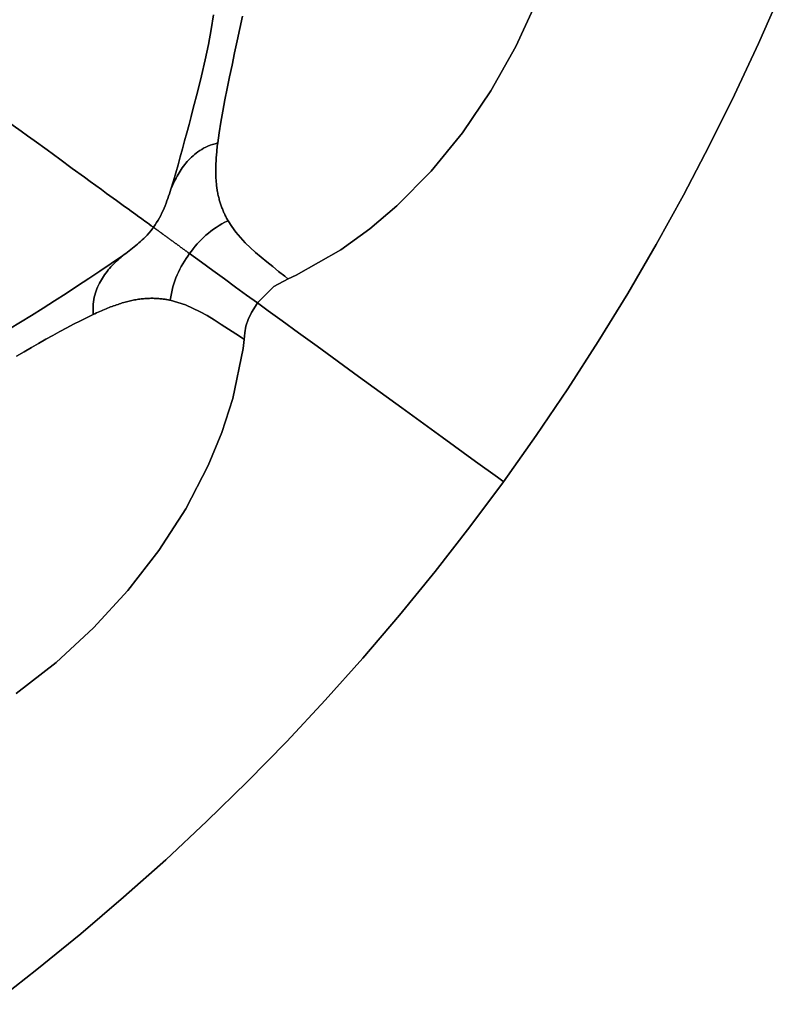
# Model space of a CAD drawing. Header units: centimetres. Extents: x -49.6 to 49.6, y -49.6 to 49.6.
# Tile 43 of 61: x 30.6 to 45.6, y -39.5 to -20. Entities that reach past the tile are written whole.
import ezdxf

# ---------------------------------------------------------------- set-up
doc = ezdxf.new("R2010")
doc.units = ezdxf.units.CM
doc.layers.get('0').update_dxf_attribs({"true_color": 0x5890e1})

msp = doc.modelspace()

# ---------------------------------------------------------------- linework, layer by layer
at = {"color": 16, "true_color": 0x870606}
for points in [[(45.624, -19.501, 0), (45.175, -20.519, 0), (44.703, -21.528, 0), (44.209, -22.525, 0), (43.692, -23.512, 0), (43.154, -24.486, 0), (42.593, -25.448, 0), (42.012, -26.398, 0), (41.409, -27.334, 0), (40.785, -28.256, 0), (40.141, -29.164, 0), (39.476, -30.057, 0), (38.792, -30.935, 0), (38.088, -31.798, 0), (37.365, -32.645, 0), (36.623, -33.475, 0), (35.863, -34.288, 0), (35.084, -35.084, 0), (34.288, -35.863, 0), (33.475, -36.623, 0), (32.645, -37.365, 0), (31.798, -38.088, 0), (30.935, -38.792, 0), (30.057, -39.476, 0)], [(40.805, -19.664, 0), (40.386, -20.577, 0), (39.893, -21.453, 0), (39.333, -22.278, 0), (38.712, -23.038, 0), (38.039, -23.721, 0), (37.503, -24.177, 0), (36.933, -24.589, 0), (36.052, -25.089, 0), (35.89, -25.163, 0), (35.607, -25.315, 0), (35.287, -25.637, 0), (35.497, -25.79, 0), (35.771, -25.989, 0), (36.097, -26.226, 0), (36.464, -26.493, 0), (37.28, -27.086, 0), (38.132, -27.704, 0), (38.931, -28.285, 0), (39.59, -28.764, 0), (40.023, -29.078, 0), (40.126, -29.154, 0), (40.141, -29.164, 0), (40.785, -28.256, 0), (41.409, -27.334, 0), (42.012, -26.398, 0), (42.593, -25.448, 0), (43.154, -24.486, 0), (43.692, -23.512, 0), (44.209, -22.525, 0), (44.703, -21.528, 0), (45.175, -20.519, 0), (45.624, -19.501, 0)], [(34.99, -19.976, 0), (34.938, -20.223, 0), (34.886, -20.465, 0), (34.834, -20.705, 0), (34.784, -20.943, 0), (34.734, -21.177, 0), (34.687, -21.406, 0), (34.642, -21.631, 0), (34.6, -21.852, 0), (34.562, -22.068, 0), (34.529, -22.278, 0), (34.502, -22.481, 0), (34.498, -22.513, 0), (34.494, -22.544, 0), (34.49, -22.576, 0), (34.487, -22.607, 0), (34.484, -22.638, 0), (34.481, -22.669, 0), (34.478, -22.699, 0), (34.476, -22.73, 0), (34.474, -22.76, 0), (34.471, -22.79, 0), (34.469, -22.819, 0), (34.468, -22.849, 0), (34.466, -22.878, 0), (34.465, -22.907, 0), (34.464, -22.935, 0), (34.464, -22.963, 0), (34.463, -22.991, 0), (34.463, -23.019, 0), (34.463, -23.047, 0), (34.464, -23.074, 0), (34.464, -23.101, 0), (34.465, -23.127, 0), (34.466, -23.154, 0), (34.467, -23.179, 0), (34.469, -23.205, 0), (34.471, -23.231, 0), (34.473, -23.256, 0), (34.475, -23.281, 0), (34.478, -23.305, 0), (34.48, -23.33, 0), (34.484, -23.354, 0), (34.487, -23.377, 0), (34.49, -23.401, 0), (34.494, -23.424, 0), (34.498, -23.447, 0), (34.502, -23.47, 0), (34.507, -23.492, 0), (34.512, -23.515, 0), (34.517, -23.536, 0), (34.522, -23.558, 0), (34.527, -23.58, 0), (34.533, -23.601, 0), (34.539, -23.622, 0), (34.545, -23.643, 0), (34.551, -23.663, 0), (34.557, -23.684, 0), (34.564, -23.704, 0), (34.571, -23.724, 0), (34.578, -23.743, 0), (34.585, -23.763, 0), (34.593, -23.782, 0), (34.6, -23.801, 0), (34.608, -23.82, 0), (34.616, -23.839, 0), (34.624, -23.857, 0), (34.633, -23.875, 0), (34.641, -23.893, 0), (34.65, -23.911, 0), (34.659, -23.929, 0), (34.668, -23.947, 0), (34.677, -23.964, 0), (34.687, -23.981, 0), (34.696, -23.998, 0), (34.706, -24.015, 0), (34.781, -24.132, 0), (34.862, -24.242, 0), (35.045, -24.448, 0), (35.249, -24.64, 0), (35.47, -24.826, 0), (35.587, -24.921, 0), (35.703, -25.015, 0), (35.824, -25.111, 0), (35.886, -25.16, 0), (35.89, -25.163, 0), (36.052, -25.089, 0), (36.933, -24.589, 0), (37.503, -24.177, 0), (38.039, -23.721, 0), (38.712, -23.038, 0), (39.333, -22.278, 0), (39.893, -21.453, 0), (40.386, -20.577, 0), (40.805, -19.664, 0)], [(30.356, -22.055, 0), (30.621, -22.247, 0), (30.751, -22.342, 0), (30.88, -22.435, 0), (31.133, -22.619, 0), (31.385, -22.802, 0), (31.632, -22.982, 0), (31.871, -23.156, 0), (31.986, -23.239, 0), (32.099, -23.321, 0), (32.207, -23.399, 0), (32.31, -23.475, 0), (32.502, -23.614, 0), (32.665, -23.732, 0), (32.732, -23.781, 0), (32.791, -23.824, 0), (32.883, -23.891, 0), (32.947, -23.938, 0), (32.995, -23.972, 0), (33.037, -24.002, 0), (33.059, -24.019, 0), (33.085, -24.038, 0), (33.115, -24.059, 0), (33.15, -24.085, 0), (33.189, -24.113, 0), (33.233, -24.145, 0), (33.266, -24.099, 0), (33.296, -24.052, 0), (33.325, -24.005, 0), (33.351, -23.958, 0), (33.377, -23.909, 0), (33.401, -23.861, 0), (33.423, -23.813, 0), (33.443, -23.766, 0), (33.463, -23.718, 0), (33.482, -23.67, 0), (33.5, -23.623, 0), (33.517, -23.577, 0), (33.533, -23.53, 0), (33.549, -23.483, 0), (33.564, -23.436, 0), (33.579, -23.39, 0), (33.628, -23.23, 0), (33.674, -23.071, 0), (33.718, -22.913, 0), (33.762, -22.755, 0), (33.805, -22.597, 0), (33.849, -22.438, 0), (33.892, -22.278, 0), (33.935, -22.118, 0), (33.978, -21.958, 0), (34.02, -21.797, 0), (34.103, -21.476, 0), (34.181, -21.158, 0), (34.255, -20.84, 0), (34.318, -20.537, 0), (34.373, -20.242, 0), (34.417, -19.955, 0)], [(34.417, -19.955, 0), (34.373, -20.242, 0), (34.318, -20.537, 0), (34.255, -20.84, 0), (34.181, -21.158, 0), (34.103, -21.476, 0), (34.02, -21.797, 0), (33.978, -21.958, 0), (33.935, -22.118, 0), (33.892, -22.278, 0), (33.849, -22.438, 0), (33.805, -22.597, 0), (33.762, -22.755, 0), (33.718, -22.913, 0), (33.674, -23.071, 0), (33.628, -23.23, 0), (33.579, -23.39, 0), (33.596, -23.354, 0), (33.612, -23.317, 0), (33.629, -23.281, 0), (33.645, -23.244, 0), (33.662, -23.209, 0), (33.68, -23.173, 0), (33.699, -23.138, 0), (33.718, -23.103, 0), (33.738, -23.069, 0), (33.759, -23.036, 0), (33.78, -23.003, 0), (33.803, -22.97, 0), (33.826, -22.938, 0), (33.85, -22.907, 0), (33.875, -22.876, 0), (33.901, -22.846, 0), (33.928, -22.817, 0), (33.956, -22.788, 0), (33.984, -22.759, 0), (34.015, -22.732, 0), (34.046, -22.705, 0), (34.078, -22.679, 0), (34.112, -22.654, 0), (34.147, -22.63, 0), (34.185, -22.607, 0), (34.224, -22.585, 0), (34.265, -22.564, 0), (34.308, -22.545, 0), (34.354, -22.527, 0), (34.401, -22.511, 0), (34.451, -22.496, 0), (34.502, -22.481, 0), (34.529, -22.278, 0), (34.562, -22.068, 0), (34.6, -21.852, 0), (34.642, -21.631, 0), (34.687, -21.406, 0), (34.734, -21.177, 0), (34.784, -20.943, 0), (34.834, -20.705, 0), (34.886, -20.465, 0), (34.938, -20.223, 0), (34.99, -19.976, 0)], [(30.392, -26.145, 0), (30.611, -26.015, 0), (30.828, -25.882, 0), (31.056, -25.738, 0), (31.282, -25.594, 0), (31.508, -25.448, 0), (31.732, -25.302, 0), (31.955, -25.156, 0), (32.177, -25.01, 0), (32.399, -24.861, 0), (32.623, -24.706, 0), (32.655, -24.683, 0), (32.688, -24.659, 0), (32.72, -24.635, 0), (32.754, -24.61, 0), (32.787, -24.585, 0), (32.82, -24.559, 0), (32.853, -24.533, 0), (32.885, -24.506, 0), (32.916, -24.48, 0), (32.948, -24.453, 0), (32.98, -24.424, 0), (33.012, -24.395, 0), (33.044, -24.363, 0), (33.076, -24.331, 0), (33.108, -24.297, 0), (33.14, -24.262, 0), (33.187, -24.205, 0), (33.233, -24.145, 0), (33.189, -24.113, 0), (33.15, -24.085, 0), (33.115, -24.059, 0), (33.085, -24.038, 0), (33.059, -24.019, 0), (33.037, -24.002, 0), (32.995, -23.972, 0), (32.947, -23.938, 0), (32.883, -23.891, 0), (32.791, -23.824, 0), (32.732, -23.781, 0), (32.665, -23.732, 0), (32.502, -23.614, 0), (32.31, -23.475, 0), (32.207, -23.399, 0), (32.099, -23.321, 0), (31.986, -23.239, 0), (31.871, -23.156, 0), (31.632, -22.982, 0), (31.385, -22.802, 0), (31.133, -22.619, 0), (30.88, -22.435, 0), (30.751, -22.342, 0), (30.621, -22.247, 0), (30.356, -22.055, 0)], [(30.532, -26.687, 0), (30.679, -26.602, 0), (30.824, -26.518, 0), (30.968, -26.436, 0), (31.11, -26.355, 0), (31.25, -26.277, 0), (31.388, -26.201, 0), (31.524, -26.127, 0), (31.658, -26.056, 0), (31.791, -25.988, 0), (31.922, -25.923, 0), (32.044, -25.864, 0), (32.042, -25.812, 0), (32.041, -25.76, 0), (32.042, -25.709, 0), (32.045, -25.66, 0), (32.05, -25.613, 0), (32.057, -25.568, 0), (32.066, -25.524, 0), (32.076, -25.482, 0), (32.088, -25.44, 0), (32.101, -25.4, 0), (32.116, -25.362, 0), (32.132, -25.324, 0), (32.149, -25.287, 0), (32.167, -25.25, 0), (32.186, -25.215, 0), (32.205, -25.18, 0), (32.226, -25.146, 0), (32.248, -25.113, 0), (32.27, -25.081, 0), (32.293, -25.049, 0), (32.317, -25.017, 0), (32.342, -24.987, 0), (32.367, -24.956, 0), (32.393, -24.927, 0), (32.42, -24.898, 0), (32.448, -24.87, 0), (32.476, -24.842, 0), (32.505, -24.814, 0), (32.535, -24.787, 0), (32.564, -24.76, 0), (32.594, -24.733, 0), (32.623, -24.706, 0), (32.399, -24.861, 0), (32.177, -25.01, 0), (31.955, -25.156, 0), (31.732, -25.302, 0), (31.508, -25.448, 0), (31.282, -25.594, 0), (31.056, -25.738, 0), (30.828, -25.882, 0), (30.611, -26.015, 0), (30.392, -26.145, 0)], [(30.057, -39.476, 0), (30.935, -38.792, 0), (31.798, -38.088, 0), (32.645, -37.365, 0), (33.475, -36.623, 0), (34.288, -35.863, 0), (35.084, -35.084, 0), (35.863, -34.288, 0), (36.623, -33.475, 0), (37.365, -32.645, 0), (38.088, -31.798, 0), (38.792, -30.935, 0), (39.476, -30.057, 0), (40.141, -29.164, 0), (40.126, -29.154, 0), (40.023, -29.078, 0), (39.59, -28.764, 0), (38.931, -28.285, 0), (38.132, -27.704, 0), (37.28, -27.086, 0), (36.464, -26.493, 0), (36.097, -26.226, 0), (35.771, -25.989, 0), (35.497, -25.79, 0), (35.287, -25.637, 0), (35.244, -25.698, 0), (35.167, -25.828, 0), (35.104, -25.962, 0), (35.059, -26.097, 0), (35.034, -26.228, 0), (35.022, -26.356, 0), (35.001, -26.533, 0), (34.798, -27.526, 0), (34.583, -28.196, 0), (34.314, -28.846, 0), (33.873, -29.698, 0), (33.342, -30.523, 0), (32.731, -31.311, 0), (32.051, -32.05, 0), (31.311, -32.731, 0), (30.524, -33.342, 0)], [(30.524, -33.342, 0), (31.311, -32.731, 0), (32.051, -32.05, 0), (32.731, -31.311, 0), (33.342, -30.523, 0), (33.873, -29.698, 0), (34.314, -28.846, 0), (34.583, -28.196, 0), (34.798, -27.526, 0), (35.001, -26.533, 0), (35.022, -26.356, 0), (35.008, -26.347, 0), (34.86, -26.248, 0), (34.715, -26.153, 0), (34.572, -26.061, 0), (34.432, -25.972, 0), (34.292, -25.888, 0), (34.152, -25.81, 0), (33.866, -25.677, 0), (33.565, -25.585, 0), (33.548, -25.581, 0), (33.531, -25.578, 0), (33.514, -25.575, 0), (33.497, -25.572, 0), (33.48, -25.569, 0), (33.463, -25.566, 0), (33.445, -25.563, 0), (33.427, -25.561, 0), (33.406, -25.558, 0), (33.384, -25.555, 0), (33.362, -25.553, 0), (33.34, -25.551, 0), (33.318, -25.55, 0), (33.295, -25.548, 0), (33.273, -25.547, 0), (33.25, -25.547, 0), (33.227, -25.546, 0), (33.204, -25.546, 0), (33.181, -25.546, 0), (33.158, -25.547, 0), (33.134, -25.548, 0), (33.11, -25.549, 0), (33.086, -25.55, 0), (33.062, -25.552, 0), (33.038, -25.554, 0), (33.013, -25.557, 0), (32.989, -25.559, 0), (32.964, -25.563, 0), (32.938, -25.566, 0), (32.913, -25.57, 0), (32.887, -25.574, 0), (32.861, -25.579, 0), (32.835, -25.584, 0), (32.809, -25.589, 0), (32.782, -25.595, 0), (32.756, -25.601, 0), (32.729, -25.608, 0), (32.701, -25.615, 0), (32.674, -25.622, 0), (32.646, -25.63, 0), (32.618, -25.638, 0), (32.59, -25.647, 0), (32.562, -25.656, 0), (32.534, -25.665, 0), (32.505, -25.674, 0), (32.476, -25.685, 0), (32.447, -25.695, 0), (32.417, -25.706, 0), (32.388, -25.717, 0), (32.358, -25.728, 0), (32.328, -25.74, 0), (32.298, -25.752, 0), (32.268, -25.765, 0), (32.237, -25.778, 0), (32.207, -25.791, 0), (32.176, -25.805, 0), (32.143, -25.819, 0), (32.11, -25.834, 0), (32.077, -25.849, 0), (32.044, -25.864, 0), (31.922, -25.923, 0), (31.791, -25.988, 0), (31.658, -26.056, 0), (31.524, -26.127, 0), (31.388, -26.201, 0), (31.25, -26.277, 0), (31.11, -26.355, 0), (30.968, -26.436, 0), (30.824, -26.518, 0), (30.679, -26.602, 0), (30.532, -26.687, 0)]]:
    msp.add_polyline3d(points, dxfattribs=at)
for points in [[(33.44, -24.296, 0), (33.452, -24.304, 0), (33.464, -24.313, 0), (33.477, -24.322, 0), (33.49, -24.332, 0), (33.503, -24.341, 0), (33.516, -24.351, 0), (33.529, -24.36, 0), (33.543, -24.37, 0), (33.556, -24.38, 0), (33.57, -24.39, 0), (33.584, -24.4, 0), (33.599, -24.411, 0), (33.613, -24.421, 0), (33.627, -24.432, 0), (33.642, -24.442, 0), (33.657, -24.453, 0), (33.671, -24.464, 0), (33.686, -24.474, 0), (33.701, -24.485, 0), (33.716, -24.496, 0), (33.731, -24.507, 0), (33.746, -24.518, 0), (33.761, -24.529, 0), (33.776, -24.54, 0), (33.792, -24.551, 0), (33.807, -24.562, 0), (33.822, -24.573, 0), (33.837, -24.584, 0), (33.853, -24.596, 0), (33.869, -24.607, 0), (33.884, -24.618, 0), (33.9, -24.63, 0), (33.915, -24.641, 0), (33.931, -24.652, 0), (33.946, -24.663, 0), (33.982, -24.615, 0), (34.019, -24.567, 0), (34.058, -24.52, 0), (34.098, -24.473, 0), (34.139, -24.428, 0), (34.182, -24.384, 0), (34.225, -24.341, 0), (34.269, -24.3, 0), (34.318, -24.259, 0), (34.367, -24.219, 0), (34.418, -24.181, 0), (34.47, -24.146, 0), (34.529, -24.109, 0), (34.586, -24.077, 0), (34.644, -24.046, 0), (34.706, -24.015, 0), (34.696, -23.998, 0), (34.687, -23.981, 0), (34.677, -23.964, 0), (34.668, -23.947, 0), (34.659, -23.929, 0), (34.65, -23.911, 0), (34.641, -23.893, 0), (34.633, -23.875, 0), (34.624, -23.857, 0), (34.616, -23.839, 0), (34.608, -23.82, 0), (34.6, -23.801, 0), (34.593, -23.782, 0), (34.585, -23.763, 0), (34.578, -23.743, 0), (34.571, -23.724, 0), (34.564, -23.704, 0), (34.557, -23.684, 0), (34.551, -23.663, 0), (34.545, -23.643, 0), (34.539, -23.622, 0), (34.533, -23.601, 0), (34.527, -23.58, 0), (34.522, -23.558, 0), (34.517, -23.536, 0), (34.512, -23.515, 0), (34.507, -23.492, 0), (34.502, -23.47, 0), (34.498, -23.447, 0), (34.494, -23.424, 0), (34.49, -23.401, 0), (34.487, -23.377, 0), (34.484, -23.354, 0), (34.48, -23.33, 0), (34.478, -23.305, 0), (34.475, -23.281, 0), (34.473, -23.256, 0), (34.471, -23.231, 0), (34.469, -23.205, 0), (34.467, -23.179, 0), (34.466, -23.154, 0), (34.465, -23.127, 0), (34.464, -23.101, 0), (34.464, -23.074, 0), (34.463, -23.047, 0), (34.463, -23.019, 0), (34.463, -22.991, 0), (34.464, -22.963, 0), (34.464, -22.935, 0), (34.465, -22.907, 0), (34.466, -22.878, 0), (34.468, -22.849, 0), (34.469, -22.819, 0), (34.471, -22.79, 0), (34.474, -22.76, 0), (34.476, -22.73, 0), (34.478, -22.699, 0), (34.481, -22.669, 0), (34.484, -22.638, 0), (34.487, -22.607, 0), (34.49, -22.576, 0), (34.494, -22.544, 0), (34.498, -22.513, 0), (34.502, -22.481, 0), (34.451, -22.496, 0), (34.401, -22.511, 0), (34.354, -22.527, 0), (34.308, -22.545, 0), (34.265, -22.564, 0), (34.224, -22.585, 0), (34.185, -22.607, 0), (34.147, -22.63, 0), (34.112, -22.654, 0), (34.078, -22.679, 0), (34.046, -22.705, 0), (34.015, -22.732, 0), (33.984, -22.759, 0), (33.956, -22.788, 0), (33.928, -22.817, 0), (33.901, -22.846, 0), (33.875, -22.876, 0), (33.85, -22.907, 0), (33.826, -22.938, 0), (33.803, -22.97, 0), (33.78, -23.003, 0), (33.759, -23.036, 0), (33.738, -23.069, 0), (33.718, -23.103, 0), (33.699, -23.138, 0), (33.68, -23.173, 0), (33.662, -23.209, 0), (33.645, -23.244, 0), (33.629, -23.281, 0), (33.612, -23.317, 0), (33.596, -23.354, 0), (33.579, -23.39, 0), (33.564, -23.436, 0), (33.549, -23.483, 0), (33.533, -23.53, 0), (33.517, -23.577, 0), (33.5, -23.623, 0), (33.482, -23.67, 0), (33.463, -23.718, 0), (33.443, -23.766, 0), (33.423, -23.813, 0), (33.401, -23.861, 0), (33.377, -23.909, 0), (33.351, -23.958, 0), (33.325, -24.005, 0), (33.296, -24.052, 0), (33.266, -24.099, 0), (33.233, -24.145, 0), (33.24, -24.15, 0), (33.245, -24.154, 0), (33.25, -24.158, 0), (33.255, -24.161, 0), (33.26, -24.165, 0), (33.264, -24.168, 0), (33.268, -24.171, 0), (33.272, -24.174, 0), (33.277, -24.177, 0), (33.282, -24.181, 0), (33.287, -24.184, 0), (33.292, -24.188, 0), (33.297, -24.192, 0), (33.303, -24.196, 0), (33.31, -24.201, 0), (33.317, -24.206, 0), (33.324, -24.211, 0), (33.331, -24.217, 0), (33.339, -24.223, 0), (33.348, -24.229, 0), (33.357, -24.235, 0), (33.366, -24.242, 0), (33.375, -24.249, 0), (33.385, -24.256, 0), (33.396, -24.263, 0), (33.406, -24.271, 0), (33.417, -24.279, 0), (33.429, -24.287, 0)], [(35.072, -25.481, 0), (35.287, -25.637, 0), (35.607, -25.315, 0), (35.89, -25.163, 0), (35.886, -25.16, 0), (35.824, -25.111, 0), (35.703, -25.015, 0), (35.587, -24.921, 0), (35.47, -24.826, 0), (35.249, -24.64, 0), (35.045, -24.448, 0), (34.862, -24.242, 0), (34.781, -24.132, 0), (34.706, -24.015, 0), (34.644, -24.046, 0), (34.586, -24.077, 0), (34.529, -24.109, 0), (34.47, -24.146, 0), (34.418, -24.181, 0), (34.367, -24.219, 0), (34.318, -24.259, 0), (34.269, -24.3, 0), (34.225, -24.341, 0), (34.182, -24.384, 0), (34.139, -24.428, 0), (34.098, -24.473, 0), (34.058, -24.52, 0), (34.019, -24.567, 0), (33.982, -24.615, 0), (33.946, -24.663, 0), (34.179, -24.833, 0), (34.408, -24.999, 0), (34.633, -25.162, 0), (34.854, -25.323, 0)], [(32.042, -25.812, 0), (32.044, -25.864, 0), (32.077, -25.849, 0), (32.11, -25.834, 0), (32.143, -25.819, 0), (32.176, -25.805, 0), (32.207, -25.791, 0), (32.237, -25.778, 0), (32.268, -25.765, 0), (32.298, -25.752, 0), (32.328, -25.74, 0), (32.358, -25.728, 0), (32.388, -25.717, 0), (32.417, -25.706, 0), (32.447, -25.695, 0), (32.476, -25.685, 0), (32.505, -25.674, 0), (32.534, -25.665, 0), (32.562, -25.656, 0), (32.59, -25.647, 0), (32.618, -25.638, 0), (32.646, -25.63, 0), (32.674, -25.622, 0), (32.701, -25.615, 0), (32.729, -25.608, 0), (32.756, -25.601, 0), (32.782, -25.595, 0), (32.809, -25.589, 0), (32.835, -25.584, 0), (32.861, -25.579, 0), (32.887, -25.574, 0), (32.913, -25.57, 0), (32.938, -25.566, 0), (32.964, -25.563, 0), (32.989, -25.559, 0), (33.013, -25.557, 0), (33.038, -25.554, 0), (33.062, -25.552, 0), (33.086, -25.55, 0), (33.11, -25.549, 0), (33.134, -25.548, 0), (33.158, -25.547, 0), (33.181, -25.546, 0), (33.204, -25.546, 0), (33.227, -25.546, 0), (33.25, -25.547, 0), (33.273, -25.547, 0), (33.295, -25.548, 0), (33.318, -25.55, 0), (33.34, -25.551, 0), (33.362, -25.553, 0), (33.384, -25.555, 0), (33.406, -25.558, 0), (33.427, -25.561, 0), (33.445, -25.563, 0), (33.463, -25.566, 0), (33.48, -25.569, 0), (33.497, -25.572, 0), (33.514, -25.575, 0), (33.531, -25.578, 0), (33.548, -25.581, 0), (33.565, -25.585, 0), (33.576, -25.517, 0), (33.587, -25.452, 0), (33.6, -25.388, 0), (33.617, -25.321, 0), (33.635, -25.26, 0), (33.655, -25.2, 0), (33.677, -25.141, 0), (33.702, -25.082, 0), (33.727, -25.028, 0), (33.754, -24.973, 0), (33.783, -24.92, 0), (33.813, -24.866, 0), (33.844, -24.814, 0), (33.877, -24.763, 0), (33.911, -24.712, 0), (33.946, -24.663, 0), (33.931, -24.652, 0), (33.915, -24.641, 0), (33.9, -24.63, 0), (33.884, -24.618, 0), (33.869, -24.607, 0), (33.853, -24.596, 0), (33.837, -24.584, 0), (33.822, -24.573, 0), (33.807, -24.562, 0), (33.792, -24.551, 0), (33.776, -24.54, 0), (33.761, -24.529, 0), (33.746, -24.518, 0), (33.731, -24.507, 0), (33.716, -24.496, 0), (33.701, -24.485, 0), (33.686, -24.474, 0), (33.671, -24.464, 0), (33.657, -24.453, 0), (33.642, -24.442, 0), (33.627, -24.432, 0), (33.613, -24.421, 0), (33.599, -24.411, 0), (33.584, -24.4, 0), (33.57, -24.39, 0), (33.556, -24.38, 0), (33.543, -24.37, 0), (33.529, -24.36, 0), (33.516, -24.351, 0), (33.503, -24.341, 0), (33.49, -24.332, 0), (33.477, -24.322, 0), (33.464, -24.313, 0), (33.452, -24.304, 0), (33.44, -24.296, 0), (33.429, -24.287, 0), (33.417, -24.279, 0), (33.406, -24.271, 0), (33.396, -24.263, 0), (33.385, -24.256, 0), (33.375, -24.249, 0), (33.366, -24.242, 0), (33.357, -24.235, 0), (33.348, -24.229, 0), (33.339, -24.223, 0), (33.331, -24.217, 0), (33.324, -24.211, 0), (33.317, -24.206, 0), (33.31, -24.201, 0), (33.303, -24.196, 0), (33.297, -24.192, 0), (33.292, -24.188, 0), (33.287, -24.184, 0), (33.282, -24.181, 0), (33.277, -24.177, 0), (33.272, -24.174, 0), (33.268, -24.171, 0), (33.264, -24.168, 0), (33.26, -24.165, 0), (33.255, -24.161, 0), (33.25, -24.158, 0), (33.245, -24.154, 0), (33.24, -24.15, 0), (33.233, -24.145, 0), (33.187, -24.205, 0), (33.14, -24.262, 0), (33.108, -24.297, 0), (33.076, -24.331, 0), (33.044, -24.363, 0), (33.012, -24.395, 0), (32.98, -24.424, 0), (32.948, -24.453, 0), (32.916, -24.48, 0), (32.885, -24.506, 0), (32.853, -24.533, 0), (32.82, -24.559, 0), (32.787, -24.585, 0), (32.754, -24.61, 0), (32.72, -24.635, 0), (32.688, -24.659, 0), (32.655, -24.683, 0), (32.623, -24.706, 0), (32.594, -24.733, 0), (32.564, -24.76, 0), (32.535, -24.787, 0), (32.505, -24.814, 0), (32.476, -24.842, 0), (32.448, -24.87, 0), (32.42, -24.898, 0), (32.393, -24.927, 0), (32.367, -24.956, 0), (32.342, -24.987, 0), (32.317, -25.017, 0), (32.293, -25.049, 0), (32.27, -25.081, 0), (32.248, -25.113, 0), (32.226, -25.146, 0), (32.205, -25.18, 0), (32.186, -25.215, 0), (32.167, -25.25, 0), (32.149, -25.287, 0), (32.132, -25.324, 0), (32.116, -25.362, 0), (32.101, -25.4, 0), (32.088, -25.44, 0), (32.076, -25.482, 0), (32.066, -25.524, 0), (32.057, -25.568, 0), (32.05, -25.613, 0), (32.045, -25.66, 0), (32.042, -25.709, 0), (32.041, -25.76, 0)], [(35.008, -26.347, 0), (35.022, -26.356, 0), (35.034, -26.228, 0), (35.059, -26.097, 0), (35.104, -25.962, 0), (35.167, -25.828, 0), (35.244, -25.698, 0), (35.287, -25.637, 0), (35.072, -25.481, 0), (34.854, -25.323, 0), (34.633, -25.162, 0), (34.408, -24.999, 0), (34.179, -24.833, 0), (33.946, -24.663, 0), (33.911, -24.712, 0), (33.877, -24.763, 0), (33.844, -24.814, 0), (33.813, -24.866, 0), (33.783, -24.92, 0), (33.754, -24.973, 0), (33.727, -25.028, 0), (33.702, -25.082, 0), (33.677, -25.141, 0), (33.655, -25.2, 0), (33.635, -25.26, 0), (33.617, -25.321, 0), (33.6, -25.388, 0), (33.587, -25.452, 0), (33.576, -25.517, 0), (33.565, -25.585, 0), (33.866, -25.677, 0), (34.152, -25.81, 0), (34.292, -25.888, 0), (34.432, -25.972, 0), (34.572, -26.061, 0), (34.715, -26.153, 0), (34.86, -26.248, 0)]]:
    msp.add_polyline3d(points, close=True, dxfattribs=at)

doc.saveas('drawing.dxf')
